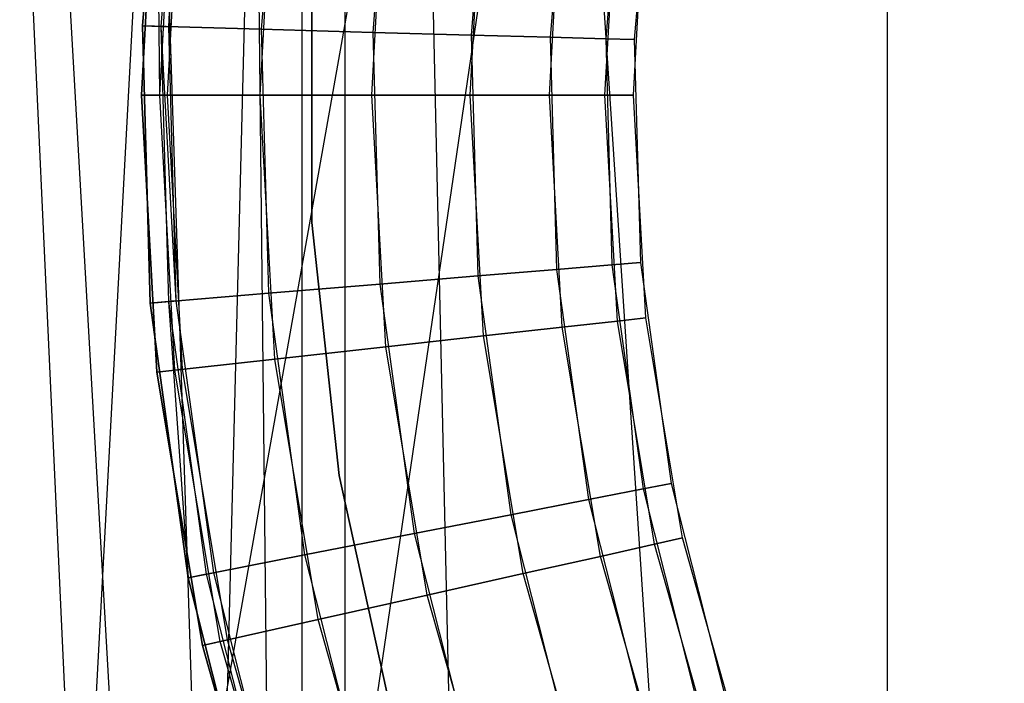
# Model space of a CAD drawing. Extents: x 0.1 to 12.1, y -6 to 6.
# Tile 38 of 181: x 5.503 to 5.713, y -0.125 to 0.016. Entities that reach past the tile are written whole.
import ezdxf

# ---------------------------------------------------------------- set-up
doc = ezdxf.new("R2010")
doc.units = 0
doc.header["$LTSCALE"] = 2.54
doc.layers.get('0').update_dxf_attribs({"linetype": 'CONTINUOUS'})

# ---------------------------------------------------------------- blocks, each defined once
blk = doc.blocks.new('DROPS_COLOR_C_STL')
at = {"color": 0}
for p, q in [((5.42384, -0.82477, 14.54202), (5.73521, 0.93168, 14.51699)), ((5.42384, -0.82477, 14.54202), (5.73521, 0.93168, 14.51699)), ((5.47082, -0.86832, 14.5372), (5.73521, 0.93168, 14.51699)), ((5.47082, -0.86832, 14.5372), (5.73521, 0.93168, 14.51699)), ((5.68816, -0.9, 26.53297), (5.68816, 0.9, 26.53297)), ((5.68816, -0.9, 26.53297), (5.68816, 0.9, 26.53297)), ((5.48415, -0.79198, 26.5493), (5.57271, 0.85989, 26.54135)), ((5.48415, -0.79198, 26.5493), (5.57271, 0.85989, 26.54135)), ((5.53, -0.82387, 26.54502), (5.57271, 0.85989, 26.54135)), ((5.53, -0.82387, 26.54502), (5.57271, 0.85989, 26.54135)), ((5.57271, 0.85989, 26.54135), (5.57268, -0.85987, 26.54135)), ((5.57271, 0.85989, 26.54135), (5.57268, -0.85987, 26.54135)), ((5.68816, -0.9, 26.53297), (5.57271, 0.85989, 26.54135)), ((5.68816, -0.9, 26.53297), (5.57271, 0.85989, 26.54135)), ((5.61212, -0.9, 26.53824), (5.57271, 0.85989, 26.54135)), ((5.61212, -0.9, 26.53824), (5.57271, 0.85989, 26.54135)), ((5.56357, -0.8516, 35.55722), (5.56357, 0.8516, 35.55722)), ((5.56357, -0.8516, 35.55722), (5.56357, 0.8516, 35.55722)), ((5.56357, -0.8516, 35.55722), (5.54596, 0.83654, 35.55949)), ((5.56357, -0.8516, 35.55722), (5.54596, 0.83654, 35.55949)), ((5.50954, 0.80885, 35.56442), (5.56357, -0.8516, 35.55722)), ((5.50954, 0.80885, 35.56442), (5.56357, -0.8516, 35.55722)), ((5.56357, -0.8516, 35.55722), (5.47093, 0.78391, 35.57003)), ((5.56357, -0.8516, 35.55722), (5.47093, 0.78391, 35.57003)), ((5.54597, -0.83655, 35.55948), (5.47093, 0.78391, 35.57003)), ((5.54597, -0.83655, 35.55948), (5.47093, 0.78391, 35.57003)), ((5.52961, 0.01476, 164.4), (5.53448, 0.07355, 164.4)), ((5.53448, 0.07355, 164.3), (5.52961, 0.01476, 164.3)), ((5.52961, 0.01476, 164.511), (5.53448, 0.07355, 164.511)), ((5.53448, 0.07355, 164.3), (5.52961, 0.01476, 164.3)), ((5.52961, 0.01476, 164.511), (5.53448, 0.07355, 164.511)), ((5.53448, 0.07355, 164.411), (5.52961, 0.01476, 164.411)), ((5.53448, 0.07355, 164.411), (5.52961, 0.01476, 164.411)), ((5.52961, 0.01476, 164.4), (5.53448, 0.07355, 164.4)), ((5.53833, 0.07302, 164.40939), (5.5335, 0.01465, 164.40939)), ((5.53833, 0.07302, 164.40939), (5.5335, 0.01465, 164.40939)), ((5.53833, 0.07302, 164.40161), (5.5335, 0.01465, 164.40161)), ((5.53833, 0.07302, 164.40161), (5.5335, 0.01465, 164.40161)), ((5.53833, 0.07302, 164.40161), (5.53511, 0.0146, 164.40551)), ((5.53993, 0.0728, 164.40551), (5.53511, 0.0146, 164.40551)), ((5.55949, 0.07008, 164.30306), (5.55485, 0.01406, 164.30306)), ((5.55949, 0.07008, 164.30306), (5.55485, 0.01406, 164.30306)), ((5.55949, 0.07008, 164.50793), (5.55485, 0.01406, 164.50793)), ((5.55949, 0.07008, 164.50793), (5.55485, 0.01406, 164.50793)), ((5.58305, 0.06682, 164.31208), (5.57862, 0.0134, 164.31208)), ((5.58305, 0.06682, 164.31208), (5.57862, 0.0134, 164.31208)), ((5.58305, 0.06682, 164.49891), (5.57862, 0.0134, 164.49891)), ((5.58305, 0.06682, 164.49891), (5.57862, 0.0134, 164.49891)), ((5.60378, 0.06394, 164.32654), (5.59954, 0.01283, 164.32654)), ((5.60378, 0.06394, 164.32654), (5.59954, 0.01283, 164.32654)), ((5.60378, 0.06394, 164.48447), (5.59954, 0.01283, 164.48447)), ((5.60378, 0.06394, 164.48447), (5.59954, 0.01283, 164.48447)), ((5.62048, 0.06163, 164.34557), (5.6164, 0.01236, 164.34557)), ((5.62048, 0.06163, 164.34557), (5.6164, 0.01236, 164.34557)), ((5.62048, 0.06163, 164.46543), (5.6164, 0.01236, 164.46543)), ((5.62048, 0.06163, 164.46543), (5.6164, 0.01236, 164.46543)), ((5.53266, 0.05891, 11), (5.52941, 0, 11)), ((5.52941, 0, 11.1), (5.53266, 0.05891, 11.1)), ((5.53266, 0.05891, 10.889), (5.52941, 0, 10.889)), ((5.52941, 0, 11.1), (5.53266, 0.05891, 11.1)), ((5.53266, 0.05891, 10.889), (5.52941, 0, 10.889)), ((5.52941, 0, 10.989), (5.53266, 0.05891, 10.989)), ((5.53266, 0.05891, 11), (5.52941, 0, 11)), ((5.5333, 0, 10.99061), (5.53266, 0.05891, 10.989)), ((5.63219, 0.06, 164.36809), (5.62822, 0.01204, 164.36809)), ((5.63219, 0.06, 164.36809), (5.62822, 0.01204, 164.36809)), ((5.63219, 0.06, 164.44291), (5.62822, 0.01204, 164.44291)), ((5.63219, 0.06, 164.44291), (5.62822, 0.01204, 164.44291)), ((5.63822, 0.05917, 164.39279), (5.6343, 0.01187, 164.39279)), ((5.63822, 0.05917, 164.41821), (5.6343, 0.01187, 164.41821)), ((5.63822, 0.05917, 164.39279), (5.6343, 0.01187, 164.39279)), ((5.63822, 0.05917, 164.41821), (5.6343, 0.01187, 164.41821)), ((5.5333, 0, 10.99061), (5.53652, 0.05848, 10.99061)), ((5.5333, 0, 10.99061), (5.53652, 0.05848, 10.99061)), ((5.5333, 0, 10.99839), (5.53652, 0.05848, 10.99839)), ((5.53491, 0, 10.9945), (5.53812, 0.0583, 10.9945)), ((5.55465, 0, 11.09694), (5.55775, 0.05613, 11.09694)), ((5.55465, 0, 11.09694), (5.55775, 0.05613, 11.09694)), ((5.55465, 0, 10.89207), (5.55775, 0.05613, 10.89207)), ((5.55465, 0, 10.89207), (5.55775, 0.05613, 10.89207)), ((5.57843, 0, 11.08792), (5.58139, 0.05352, 11.08792)), ((5.57843, 0, 11.08792), (5.58139, 0.05352, 11.08792)), ((5.57843, 0, 10.90108), (5.58139, 0.05352, 10.90108)), ((5.57843, 0, 10.90108), (5.58139, 0.05352, 10.90108)), ((5.59937, 0, 11.07347), (5.60219, 0.05121, 11.07347)), ((5.59937, 0, 11.07347), (5.60219, 0.05121, 11.07347)), ((5.59937, 0, 10.91553), (5.60219, 0.05121, 10.91553)), ((5.59937, 0, 10.91553), (5.60219, 0.05121, 10.91553)), ((5.61623, 0, 11.05443), (5.61895, 0.04936, 11.05443)), ((5.61623, 0, 11.05443), (5.61895, 0.04936, 11.05443)), ((5.61623, 0, 10.93457), (5.61895, 0.04936, 10.93457)), ((5.61623, 0, 10.93457), (5.61895, 0.04936, 10.93457)), ((5.62805, 0, 11.03191), (5.6307, 0.04806, 11.03191)), ((5.62805, 0, 11.03191), (5.6307, 0.04806, 11.03191)), ((5.62805, 0, 10.95709), (5.6307, 0.04806, 10.95709)), ((5.62805, 0, 10.95709), (5.6307, 0.04806, 10.95709)), ((5.63414, 0, 11.00722), (5.63675, 0.04739, 11.00722)), ((5.63414, 0, 11.00722), (5.63675, 0.04739, 11.00722)), ((5.63414, 0, 10.98178), (5.63675, 0.04739, 10.98178)), ((5.63414, 0, 10.98178), (5.63675, 0.04739, 10.98178)), ((5.56564, 0.02707, 35.52113), (5.56564, -0.02707, 35.52113)), ((5.56564, -0.02707, 32.52113), (5.56564, 0.02707, 32.52113)), ((5.56564, 0.02707, 35.52113), (5.56564, -0.02707, 35.52113)), ((5.56564, -0.02707, 32.52113), (5.56564, 0.02707, 32.52113)), ((5.56564, 0.02707, 15.10455), (5.56564, -0.02707, 15.10455)), ((5.56564, -0.02707, 12.10455), (5.56564, 0.02707, 12.10455)), ((5.56564, 0.02707, 15.10455), (5.56564, -0.02707, 15.10455)), ((5.56564, -0.02707, 12.10455), (5.56564, 0.02707, 12.10455)), ((5.53124, -0.04422, 164.4), (5.52961, 0.01476, 164.4)), ((5.52961, 0.01476, 164.3), (5.53124, -0.04422, 164.3)), ((5.53124, -0.04422, 164.511), (5.52961, 0.01476, 164.511)), ((5.55485, 0.01406, 164.30306), (5.52961, 0.01476, 164.3)), ((5.52961, 0.01476, 164.3), (5.53124, -0.04422, 164.3)), ((5.55485, 0.01406, 164.30306), (5.52961, 0.01476, 164.3)), ((5.52961, 0.01476, 164.511), (5.55485, 0.01406, 164.50793)), ((5.53124, -0.04422, 164.511), (5.52961, 0.01476, 164.511)), ((5.52961, 0.01476, 164.511), (5.55485, 0.01406, 164.50793)), ((5.52961, 0.01476, 164.411), (5.53124, -0.04422, 164.411)), ((5.5335, 0.01465, 164.40939), (5.52961, 0.01476, 164.411)), ((5.5335, 0.01465, 164.40939), (5.52961, 0.01476, 164.411)), ((5.52961, 0.01476, 164.411), (5.53124, -0.04422, 164.411)), ((5.52961, 0.01476, 164.4), (5.5335, 0.01465, 164.40161)), ((5.52961, 0.01476, 164.4), (5.5335, 0.01465, 164.40161)), ((5.53124, -0.04422, 164.4), (5.52961, 0.01476, 164.4)), ((5.5335, 0.01465, 164.40939), (5.53511, -0.0439, 164.40939)), ((5.53511, 0.0146, 164.40551), (5.5335, 0.01465, 164.40939)), ((5.53511, 0.0146, 164.40551), (5.5335, 0.01465, 164.40939)), ((5.5335, 0.01465, 164.40939), (5.53511, -0.0439, 164.40939)), ((5.5335, 0.01465, 164.40161), (5.53511, 0.0146, 164.40551)), ((5.5335, 0.01465, 164.40161), (5.53672, -0.04377, 164.40551)), ((5.5335, 0.01465, 164.40161), (5.53511, -0.0439, 164.40161)), ((5.5335, 0.01465, 164.40161), (5.53511, -0.0439, 164.40161)), ((5.53511, 0.0146, 164.40551), (5.53672, -0.04377, 164.40551)), ((5.55485, 0.01406, 164.30306), (5.5564, -0.04214, 164.30306)), ((5.57862, 0.0134, 164.31208), (5.55485, 0.01406, 164.30306)), ((5.55485, 0.01406, 164.30306), (5.5564, -0.04214, 164.30306)), ((5.57862, 0.0134, 164.31208), (5.55485, 0.01406, 164.30306)), ((5.55485, 0.01406, 164.50793), (5.57862, 0.0134, 164.49891)), ((5.55485, 0.01406, 164.50793), (5.5564, -0.04214, 164.50793)), ((5.55485, 0.01406, 164.50793), (5.57862, 0.0134, 164.49891)), ((5.55485, 0.01406, 164.50793), (5.5564, -0.04214, 164.50793)), ((5.57862, 0.0134, 164.31208), (5.5801, -0.04017, 164.31208)), ((5.59954, 0.01283, 164.32654), (5.57862, 0.0134, 164.31208)), ((5.57862, 0.0134, 164.31208), (5.5801, -0.04017, 164.31208)), ((5.59954, 0.01283, 164.32654), (5.57862, 0.0134, 164.31208)), ((5.57862, 0.0134, 164.49891), (5.59954, 0.01283, 164.48447)), ((5.57862, 0.0134, 164.49891), (5.5801, -0.04017, 164.49891)), ((5.57862, 0.0134, 164.49891), (5.59954, 0.01283, 164.48447)), ((5.57862, 0.0134, 164.49891), (5.5801, -0.04017, 164.49891)), ((5.59954, 0.01283, 164.32654), (5.60096, -0.03844, 164.32654)), ((5.6164, 0.01236, 164.34557), (5.59954, 0.01283, 164.32654)), ((5.59954, 0.01283, 164.32654), (5.60096, -0.03844, 164.32654)), ((5.6164, 0.01236, 164.34557), (5.59954, 0.01283, 164.32654)), ((5.59954, 0.01283, 164.48447), (5.6164, 0.01236, 164.46543)), ((5.59954, 0.01283, 164.48447), (5.60096, -0.03844, 164.48447)), ((5.59954, 0.01283, 164.48447), (5.6164, 0.01236, 164.46543)), ((5.59954, 0.01283, 164.48447), (5.60096, -0.03844, 164.48447)), ((5.6164, 0.01236, 164.34557), (5.61776, -0.03705, 164.34557)), ((5.62822, 0.01204, 164.36809), (5.6164, 0.01236, 164.34557)), ((5.6164, 0.01236, 164.34557), (5.61776, -0.03705, 164.34557)), ((5.62822, 0.01204, 164.36809), (5.6164, 0.01236, 164.34557)), ((5.6164, 0.01236, 164.46543), (5.62822, 0.01204, 164.44291)), ((5.6164, 0.01236, 164.46543), (5.61776, -0.03705, 164.46543)), ((5.6164, 0.01236, 164.46543), (5.62822, 0.01204, 164.44291)), ((5.6164, 0.01236, 164.46543), (5.61776, -0.03705, 164.46543)), ((5.62822, 0.01204, 164.36809), (5.62954, -0.03608, 164.36809)), ((5.6343, 0.01187, 164.39279), (5.62822, 0.01204, 164.36809)), ((5.62822, 0.01204, 164.36809), (5.62954, -0.03608, 164.36809)), ((5.6343, 0.01187, 164.39279), (5.62822, 0.01204, 164.36809)), ((5.62822, 0.01204, 164.44291), (5.6343, 0.01187, 164.41821)), ((5.62822, 0.01204, 164.44291), (5.62954, -0.03608, 164.44291)), ((5.62822, 0.01204, 164.44291), (5.6343, 0.01187, 164.41821)), ((5.62822, 0.01204, 164.44291), (5.62954, -0.03608, 164.44291)), ((5.6343, 0.01187, 164.39279), (5.63561, -0.03557, 164.39279)), ((5.6343, 0.01187, 164.41821), (5.6343, 0.01187, 164.39279)), ((5.6343, 0.01187, 164.41821), (5.63561, -0.03557, 164.41821)), ((5.6343, 0.01187, 164.39279), (5.63561, -0.03557, 164.39279)), ((5.6343, 0.01187, 164.41821), (5.6343, 0.01187, 164.39279)), ((5.6343, 0.01187, 164.41821), (5.63561, -0.03557, 164.41821)), ((5.52941, 0, 11), (5.53266, -0.05891, 11)), ((5.53266, -0.05891, 11.1), (5.52941, 0, 11.1)), ((5.52941, 0, 10.889), (5.53266, -0.05891, 10.889)), ((5.55465, 0, 11.09694), (5.52941, 0, 11.1)), ((5.55465, 0, 11.09694), (5.52941, 0, 11.1)), ((5.53266, -0.05891, 11.1), (5.52941, 0, 11.1)), ((5.52941, 0, 10.889), (5.55465, 0, 10.89207)), ((5.52941, 0, 10.889), (5.53266, -0.05891, 10.889)), ((5.52941, 0, 10.889), (5.55465, 0, 10.89207)), ((5.53266, -0.05891, 10.989), (5.52941, 0, 10.989)), ((5.5333, 0, 10.99061), (5.52941, 0, 10.989)), ((5.53266, -0.05891, 10.989), (5.52941, 0, 10.989)), ((5.52941, 0, 11), (5.53266, -0.05891, 11)), ((5.52941, 0, 11), (5.5333, 0, 10.99839)), ((5.52941, 0, 11), (5.5333, 0, 10.99839)), ((5.53652, -0.05848, 10.99061), (5.5333, 0, 10.99061)), ((5.53491, 0, 10.9945), (5.5333, 0, 10.99061)), ((5.53652, -0.05848, 10.99061), (5.5333, 0, 10.99061)), ((5.53491, 0, 10.9945), (5.5333, 0, 10.99061)), ((5.53652, -0.05848, 10.99839), (5.5333, 0, 10.99839)), ((5.5333, 0, 10.99839), (5.53491, 0, 10.9945)), ((5.53652, -0.05848, 10.99839), (5.5333, 0, 10.99839)), ((5.53812, -0.0583, 10.9945), (5.53491, 0, 10.9945)), ((5.53812, -0.0583, 10.9945), (5.53491, 0, 10.9945)), ((5.55775, -0.05613, 11.09694), (5.55465, 0, 11.09694)), ((5.57843, 0, 11.08792), (5.55465, 0, 11.09694)), ((5.57843, 0, 11.08792), (5.55465, 0, 11.09694)), ((5.55775, -0.05613, 11.09694), (5.55465, 0, 11.09694)), ((5.55465, 0, 10.89207), (5.57843, 0, 10.90108)), ((5.55775, -0.05613, 10.89207), (5.55465, 0, 10.89207)), ((5.55465, 0, 10.89207), (5.57843, 0, 10.90108)), ((5.55775, -0.05613, 10.89207), (5.55465, 0, 10.89207)), ((5.58139, -0.05352, 11.08792), (5.57843, 0, 11.08792)), ((5.59937, 0, 11.07347), (5.57843, 0, 11.08792)), ((5.59937, 0, 11.07347), (5.57843, 0, 11.08792)), ((5.58139, -0.05352, 11.08792), (5.57843, 0, 11.08792)), ((5.57843, 0, 10.90108), (5.59937, 0, 10.91553)), ((5.58139, -0.05352, 10.90108), (5.57843, 0, 10.90108)), ((5.57843, 0, 10.90108), (5.59937, 0, 10.91553)), ((5.58139, -0.05352, 10.90108), (5.57843, 0, 10.90108)), ((5.60219, -0.05121, 11.07347), (5.59937, 0, 11.07347)), ((5.61623, 0, 11.05443), (5.59937, 0, 11.07347)), ((5.61623, 0, 11.05443), (5.59937, 0, 11.07347)), ((5.60219, -0.05121, 11.07347), (5.59937, 0, 11.07347)), ((5.59937, 0, 10.91553), (5.61623, 0, 10.93457)), ((5.60219, -0.05121, 10.91553), (5.59937, 0, 10.91553)), ((5.59937, 0, 10.91553), (5.61623, 0, 10.93457)), ((5.60219, -0.05121, 10.91553), (5.59937, 0, 10.91553)), ((5.61895, -0.04936, 11.05443), (5.61623, 0, 11.05443)), ((5.62805, 0, 11.03191), (5.61623, 0, 11.05443)), ((5.62805, 0, 11.03191), (5.61623, 0, 11.05443)), ((5.61895, -0.04936, 11.05443), (5.61623, 0, 11.05443)), ((5.61623, 0, 10.93457), (5.62805, 0, 10.95709)), ((5.61895, -0.04936, 10.93457), (5.61623, 0, 10.93457)), ((5.61623, 0, 10.93457), (5.62805, 0, 10.95709)), ((5.61895, -0.04936, 10.93457), (5.61623, 0, 10.93457)), ((5.6307, -0.04806, 11.03191), (5.62805, 0, 11.03191)), ((5.63414, 0, 11.00722), (5.62805, 0, 11.03191)), ((5.63414, 0, 11.00722), (5.62805, 0, 11.03191)), ((5.6307, -0.04806, 11.03191), (5.62805, 0, 11.03191)), ((5.62805, 0, 10.95709), (5.63414, 0, 10.98178)), ((5.6307, -0.04806, 10.95709), (5.62805, 0, 10.95709)), ((5.62805, 0, 10.95709), (5.63414, 0, 10.98178)), ((5.6307, -0.04806, 10.95709), (5.62805, 0, 10.95709)), ((5.63675, -0.04739, 11.00722), (5.63414, 0, 11.00722)), ((5.63414, 0, 10.98178), (5.63414, 0, 11.00722)), ((5.63675, -0.04739, 10.98178), (5.63414, 0, 10.98178)), ((5.63414, 0, 10.98178), (5.63414, 0, 11.00722)), ((5.63675, -0.04739, 11.00722), (5.63414, 0, 11.00722)), ((5.63675, -0.04739, 10.98178), (5.63414, 0, 10.98178)), ((5.56564, -0.02707, 35.52113), (5.57149, -0.08089, 35.52113)), ((5.57149, -0.08089, 32.52113), (5.56564, -0.02707, 32.52113)), ((5.56564, -0.02707, 35.52113), (5.57149, -0.08089, 35.52113)), ((5.56564, -0.02707, 35.52113), (5.56564, -0.02707, 32.52113)), ((5.57149, -0.08089, 32.52113), (5.56564, -0.02707, 32.52113)), ((5.56564, -0.02707, 35.52113), (5.56564, -0.02707, 32.52113)), ((5.56564, -0.02707, 15.10455), (5.57149, -0.08089, 15.10455)), ((5.57149, -0.08089, 12.10455), (5.56564, -0.02707, 12.10455)), ((5.56564, -0.02707, 15.10455), (5.57149, -0.08089, 15.10455)), ((5.56564, -0.02707, 15.10455), (5.56564, -0.02707, 12.10455)), ((5.57149, -0.08089, 12.10455), (5.56564, -0.02707, 12.10455)), ((5.56564, -0.02707, 15.10455), (5.56564, -0.02707, 12.10455)), ((5.63561, -0.03557, 164.39279), (5.62954, -0.03608, 164.36809)), ((5.63561, -0.03557, 164.39279), (5.62954, -0.03608, 164.36809)), ((5.62954, -0.03608, 164.44291), (5.63561, -0.03557, 164.41821)), ((5.62954, -0.03608, 164.44291), (5.63561, -0.03557, 164.41821)), ((5.63561, -0.03557, 164.39279), (5.64213, -0.08258, 164.39279)), ((5.63561, -0.03557, 164.41821), (5.63561, -0.03557, 164.39279)), ((5.63561, -0.03557, 164.41821), (5.64213, -0.08258, 164.41821)), ((5.63561, -0.03557, 164.39279), (5.64213, -0.08258, 164.39279)), ((5.63561, -0.03557, 164.41821), (5.63561, -0.03557, 164.39279)), ((5.63561, -0.03557, 164.41821), (5.64213, -0.08258, 164.41821)), ((5.61776, -0.03705, 164.34557), (5.60096, -0.03844, 164.32654)), ((5.61776, -0.03705, 164.34557), (5.60096, -0.03844, 164.32654)), ((5.60096, -0.03844, 164.48447), (5.61776, -0.03705, 164.46543)), ((5.60096, -0.03844, 164.48447), (5.61776, -0.03705, 164.46543)), ((5.62954, -0.03608, 164.36809), (5.61776, -0.03705, 164.34557)), ((5.62954, -0.03608, 164.36809), (5.61776, -0.03705, 164.34557)), ((5.61776, -0.03705, 164.46543), (5.62954, -0.03608, 164.44291)), ((5.61776, -0.03705, 164.46543), (5.62954, -0.03608, 164.44291)), ((5.61776, -0.03705, 164.34557), (5.62455, -0.08602, 164.34557)), ((5.61776, -0.03705, 164.34557), (5.62455, -0.08602, 164.34557)), ((5.61776, -0.03705, 164.46543), (5.62455, -0.08602, 164.46543)), ((5.61776, -0.03705, 164.46543), (5.62455, -0.08602, 164.46543)), ((5.62954, -0.03608, 164.36809), (5.63615, -0.08375, 164.36809)), ((5.62954, -0.03608, 164.36809), (5.63615, -0.08375, 164.36809)), ((5.62954, -0.03608, 164.44291), (5.63615, -0.08375, 164.44291)), ((5.62954, -0.03608, 164.44291), (5.63615, -0.08375, 164.44291)), ((5.60096, -0.03844, 164.32654), (5.5801, -0.04017, 164.31208)), ((5.60096, -0.03844, 164.32654), (5.5801, -0.04017, 164.31208)), ((5.5801, -0.04017, 164.49891), (5.60096, -0.03844, 164.48447)), ((5.5801, -0.04017, 164.49891), (5.60096, -0.03844, 164.48447)), ((5.60096, -0.03844, 164.32654), (5.608, -0.08925, 164.32654)), ((5.60096, -0.03844, 164.32654), (5.608, -0.08925, 164.32654)), ((5.60096, -0.03844, 164.48447), (5.608, -0.08925, 164.48447)), ((5.60096, -0.03844, 164.48447), (5.608, -0.08925, 164.48447)), ((5.5801, -0.04017, 164.31208), (5.5564, -0.04214, 164.30306)), ((5.5801, -0.04017, 164.31208), (5.5564, -0.04214, 164.30306)), ((5.5564, -0.04214, 164.50793), (5.5801, -0.04017, 164.49891)), ((5.5564, -0.04214, 164.50793), (5.5801, -0.04017, 164.49891)), ((5.5801, -0.04017, 164.31208), (5.58746, -0.09326, 164.31208)), ((5.5801, -0.04017, 164.31208), (5.58746, -0.09326, 164.31208)), ((5.5801, -0.04017, 164.49891), (5.58746, -0.09326, 164.49891)), ((5.5801, -0.04017, 164.49891), (5.58746, -0.09326, 164.49891)), ((5.5564, -0.04214, 164.30306), (5.53124, -0.04422, 164.3)), ((5.5564, -0.04214, 164.30306), (5.53124, -0.04422, 164.3)), ((5.53124, -0.04422, 164.511), (5.5564, -0.04214, 164.50793)), ((5.53124, -0.04422, 164.511), (5.5564, -0.04214, 164.50793)), ((5.53511, -0.0439, 164.40939), (5.53124, -0.04422, 164.411)), ((5.53124, -0.04422, 164.4), (5.53511, -0.0439, 164.40161)), ((5.53124, -0.04422, 164.4), (5.53511, -0.0439, 164.40161)), ((5.53672, -0.04377, 164.40551), (5.53511, -0.0439, 164.40939)), ((5.53672, -0.04377, 164.40551), (5.53511, -0.0439, 164.40939)), ((5.53511, -0.0439, 164.40161), (5.53672, -0.04377, 164.40551)), ((5.53511, -0.0439, 164.40161), (5.53672, -0.04377, 164.40551)), ((5.53511, -0.0439, 164.40939), (5.53934, -0.10266, 164.411)), ((5.53511, -0.0439, 164.40939), (5.54316, -0.10192, 164.40939)), ((5.53511, -0.0439, 164.40939), (5.54316, -0.10192, 164.40939)), ((5.53511, -0.0439, 164.40161), (5.54316, -0.10192, 164.40161)), ((5.53511, -0.0439, 164.40161), (5.54316, -0.10192, 164.40161)), ((5.53672, -0.04377, 164.40551), (5.54474, -0.10161, 164.40551)), ((5.53672, -0.04377, 164.40551), (5.54474, -0.10161, 164.40551)), ((5.5564, -0.04214, 164.30306), (5.56412, -0.09782, 164.30306)), ((5.5564, -0.04214, 164.30306), (5.56412, -0.09782, 164.30306)), ((5.5564, -0.04214, 164.50793), (5.56412, -0.09782, 164.50793)), ((5.5564, -0.04214, 164.50793), (5.56412, -0.09782, 164.50793)), ((5.53934, -0.10266, 164.4), (5.53124, -0.04422, 164.4)), ((5.53124, -0.04422, 164.3), (5.53934, -0.10266, 164.3)), ((5.53934, -0.10266, 164.511), (5.53124, -0.04422, 164.511)), ((5.53124, -0.04422, 164.3), (5.53934, -0.10266, 164.3)), ((5.53934, -0.10266, 164.511), (5.53124, -0.04422, 164.511)), ((5.53124, -0.04422, 164.411), (5.53934, -0.10266, 164.411)), ((5.53934, -0.10266, 164.4), (5.53124, -0.04422, 164.4)), ((5.6307, -0.04806, 11.03191), (5.61895, -0.04936, 11.05443)), ((5.6307, -0.04806, 11.03191), (5.61895, -0.04936, 11.05443)), ((5.61895, -0.04936, 10.93457), (5.6307, -0.04806, 10.95709)), ((5.61895, -0.04936, 10.93457), (5.6307, -0.04806, 10.95709)), ((5.63675, -0.04739, 11.00722), (5.6307, -0.04806, 11.03191)), ((5.63675, -0.04739, 11.00722), (5.6307, -0.04806, 11.03191)), ((5.6307, -0.04806, 10.95709), (5.63675, -0.04739, 10.98178)), ((5.6307, -0.04806, 10.95709), (5.63675, -0.04739, 10.98178)), ((5.63862, -0.09553, 11.03191), (5.6307, -0.04806, 11.03191)), ((5.63862, -0.09553, 11.03191), (5.6307, -0.04806, 11.03191)), ((5.63862, -0.09553, 10.95709), (5.6307, -0.04806, 10.95709)), ((5.63862, -0.09553, 10.95709), (5.6307, -0.04806, 10.95709)), ((5.64456, -0.0942, 11.00722), (5.63675, -0.04739, 11.00722)), ((5.64456, -0.0942, 10.98178), (5.63675, -0.04739, 10.98178)), ((5.63675, -0.04739, 10.98178), (5.63675, -0.04739, 11.00722)), ((5.64456, -0.0942, 11.00722), (5.63675, -0.04739, 11.00722)), ((5.63675, -0.04739, 10.98178), (5.63675, -0.04739, 11.00722)), ((5.64456, -0.0942, 10.98178), (5.63675, -0.04739, 10.98178)), ((5.61895, -0.04936, 11.05443), (5.60219, -0.05121, 11.07347)), ((5.61895, -0.04936, 11.05443), (5.60219, -0.05121, 11.07347)), ((5.60219, -0.05121, 10.91553), (5.61895, -0.04936, 10.93457)), ((5.60219, -0.05121, 10.91553), (5.61895, -0.04936, 10.93457)), ((5.62709, -0.09812, 11.05443), (5.61895, -0.04936, 11.05443)), ((5.62709, -0.09812, 11.05443), (5.61895, -0.04936, 11.05443)), ((5.62709, -0.09812, 10.93457), (5.61895, -0.04936, 10.93457)), ((5.62709, -0.09812, 10.93457), (5.61895, -0.04936, 10.93457)), ((5.60219, -0.05121, 11.07347), (5.58139, -0.05352, 11.08792)), ((5.60219, -0.05121, 11.07347), (5.58139, -0.05352, 11.08792)), ((5.58139, -0.05352, 10.90108), (5.60219, -0.05121, 10.91553)), ((5.58139, -0.05352, 10.90108), (5.60219, -0.05121, 10.91553)), ((5.61063, -0.1018, 11.07347), (5.60219, -0.05121, 11.07347)), ((5.61063, -0.1018, 11.07347), (5.60219, -0.05121, 11.07347)), ((5.61063, -0.1018, 10.91553), (5.60219, -0.05121, 10.91553)), ((5.61063, -0.1018, 10.91553), (5.60219, -0.05121, 10.91553)), ((5.58139, -0.05352, 11.08792), (5.55775, -0.05613, 11.09694)), ((5.58139, -0.05352, 11.08792), (5.55775, -0.05613, 11.09694)), ((5.55775, -0.05613, 10.89207), (5.58139, -0.05352, 10.90108)), ((5.55775, -0.05613, 10.89207), (5.58139, -0.05352, 10.90108)), ((5.59021, -0.10638, 11.08792), (5.58139, -0.05352, 11.08792)), ((5.59021, -0.10638, 11.08792), (5.58139, -0.05352, 11.08792)), ((5.59021, -0.10638, 10.90108), (5.58139, -0.05352, 10.90108)), ((5.59021, -0.10638, 10.90108), (5.58139, -0.05352, 10.90108)), ((5.55775, -0.05613, 11.09694), (5.53266, -0.05891, 11.1)), ((5.55775, -0.05613, 11.09694), (5.53266, -0.05891, 11.1)), ((5.53266, -0.05891, 10.889), (5.55775, -0.05613, 10.89207)), ((5.53266, -0.05891, 10.889), (5.55775, -0.05613, 10.89207)), ((5.567, -0.11158, 11.09694), (5.55775, -0.05613, 11.09694)), ((5.567, -0.11158, 11.09694), (5.55775, -0.05613, 11.09694)), ((5.567, -0.11158, 10.89207), (5.55775, -0.05613, 10.89207)), ((5.567, -0.11158, 10.89207), (5.55775, -0.05613, 10.89207)), ((5.53652, -0.05848, 10.99061), (5.53266, -0.05891, 10.989)), ((5.53652, -0.05848, 10.99061), (5.53266, -0.05891, 10.989)), ((5.53266, -0.05891, 11), (5.53652, -0.05848, 10.99839)), ((5.53266, -0.05891, 11), (5.53652, -0.05848, 10.99839)), ((5.53812, -0.0583, 10.9945), (5.53652, -0.05848, 10.99061)), ((5.53812, -0.0583, 10.9945), (5.53652, -0.05848, 10.99061)), ((5.53652, -0.05848, 10.99839), (5.53812, -0.0583, 10.9945)), ((5.53652, -0.05848, 10.99839), (5.53812, -0.0583, 10.9945)), ((5.54616, -0.11625, 10.99061), (5.53652, -0.05848, 10.99061)), ((5.54616, -0.11625, 10.99061), (5.53652, -0.05848, 10.99061)), ((5.54616, -0.11625, 10.99839), (5.53652, -0.05848, 10.99839)), ((5.54616, -0.11625, 10.99839), (5.53652, -0.05848, 10.99839)), ((5.54773, -0.1159, 10.9945), (5.53812, -0.0583, 10.9945)), ((5.54773, -0.1159, 10.9945), (5.53812, -0.0583, 10.9945)), ((5.53266, -0.05891, 11), (5.54237, -0.1171, 11)), ((5.54237, -0.1171, 11.1), (5.53266, -0.05891, 11.1)), ((5.53266, -0.05891, 10.889), (5.54237, -0.1171, 10.889)), ((5.54237, -0.1171, 11.1), (5.53266, -0.05891, 11.1)), ((5.53266, -0.05891, 10.889), (5.54237, -0.1171, 10.889)), ((5.54237, -0.1171, 10.989), (5.53266, -0.05891, 10.989)), ((5.54237, -0.1171, 10.989), (5.53266, -0.05891, 10.989)), ((5.53266, -0.05891, 11), (5.54237, -0.1171, 11)), ((5.57149, -0.08089, 35.52113), (5.58313, -0.13376, 35.52113)), ((5.58313, -0.13376, 32.52113), (5.57149, -0.08089, 32.52113)), ((5.57149, -0.08089, 35.52113), (5.58313, -0.13376, 35.52113)), ((5.57149, -0.08089, 35.52113), (5.57149, -0.08089, 32.52113)), ((5.58313, -0.13376, 32.52113), (5.57149, -0.08089, 32.52113)), ((5.57149, -0.08089, 35.52113), (5.57149, -0.08089, 32.52113)), ((5.57149, -0.08089, 15.10455), (5.58313, -0.13376, 15.10455)), ((5.58313, -0.13376, 12.10455), (5.57149, -0.08089, 12.10455)), ((5.57149, -0.08089, 15.10455), (5.58313, -0.13376, 15.10455)), ((5.57149, -0.08089, 15.10455), (5.57149, -0.08089, 12.10455)), ((5.58313, -0.13376, 12.10455), (5.57149, -0.08089, 12.10455)), ((5.57149, -0.08089, 15.10455), (5.57149, -0.08089, 12.10455)), ((5.63615, -0.08375, 164.36809), (5.62455, -0.08602, 164.34557)), ((5.63615, -0.08375, 164.36809), (5.62455, -0.08602, 164.34557)), ((5.62455, -0.08602, 164.46543), (5.63615, -0.08375, 164.44291)), ((5.62455, -0.08602, 164.46543), (5.63615, -0.08375, 164.44291)), ((5.64213, -0.08258, 164.39279), (5.63615, -0.08375, 164.36809)), ((5.64213, -0.08258, 164.39279), (5.63615, -0.08375, 164.36809)), ((5.63615, -0.08375, 164.44291), (5.64213, -0.08258, 164.41821)), ((5.63615, -0.08375, 164.44291), (5.64213, -0.08258, 164.41821)), ((5.63615, -0.08375, 164.36809), (5.64797, -0.13041, 164.36809)), ((5.63615, -0.08375, 164.36809), (5.64797, -0.13041, 164.36809)), ((5.63615, -0.08375, 164.44291), (5.64797, -0.13041, 164.44291)), ((5.63615, -0.08375, 164.44291), (5.64797, -0.13041, 164.44291)), ((5.64213, -0.08258, 164.39279), (5.65378, -0.12859, 164.39279)), ((5.64213, -0.08258, 164.41821), (5.64213, -0.08258, 164.39279)), ((5.64213, -0.08258, 164.41821), (5.65378, -0.12859, 164.41821)), ((5.64213, -0.08258, 164.39279), (5.65378, -0.12859, 164.39279)), ((5.64213, -0.08258, 164.41821), (5.64213, -0.08258, 164.39279)), ((5.64213, -0.08258, 164.41821), (5.65378, -0.12859, 164.41821)), ((5.62455, -0.08602, 164.34557), (5.608, -0.08925, 164.32654)), ((5.62455, -0.08602, 164.34557), (5.608, -0.08925, 164.32654)), ((5.608, -0.08925, 164.48447), (5.62455, -0.08602, 164.46543)), ((5.608, -0.08925, 164.48447), (5.62455, -0.08602, 164.46543)), ((5.62455, -0.08602, 164.34557), (5.63669, -0.13394, 164.34557)), ((5.62455, -0.08602, 164.34557), (5.63669, -0.13394, 164.34557)), ((5.62455, -0.08602, 164.46543), (5.63669, -0.13394, 164.46543)), ((5.62455, -0.08602, 164.46543), (5.63669, -0.13394, 164.46543)), ((5.608, -0.08925, 164.32654), (5.58746, -0.09326, 164.31208)), ((5.608, -0.08925, 164.32654), (5.58746, -0.09326, 164.31208)), ((5.58746, -0.09326, 164.49891), (5.608, -0.08925, 164.48447)), ((5.58746, -0.09326, 164.49891), (5.608, -0.08925, 164.48447)), ((5.608, -0.08925, 164.32654), (5.62059, -0.13897, 164.32654)), ((5.608, -0.08925, 164.32654), (5.62059, -0.13897, 164.32654)), ((5.608, -0.08925, 164.48447), (5.62059, -0.13897, 164.48447)), ((5.608, -0.08925, 164.48447), (5.62059, -0.13897, 164.48447)), ((5.58746, -0.09326, 164.31208), (5.56412, -0.09782, 164.30306)), ((5.58746, -0.09326, 164.31208), (5.56412, -0.09782, 164.30306)), ((5.56412, -0.09782, 164.50793), (5.58746, -0.09326, 164.49891)), ((5.56412, -0.09782, 164.50793), (5.58746, -0.09326, 164.49891)), ((5.58746, -0.09326, 164.31208), (5.60061, -0.14522, 164.31208)), ((5.58746, -0.09326, 164.31208), (5.60061, -0.14522, 164.31208)), ((5.58746, -0.09326, 164.49891), (5.60061, -0.14522, 164.49891)), ((5.58746, -0.09326, 164.49891), (5.60061, -0.14522, 164.49891)), ((5.64456, -0.0942, 11.00722), (5.63862, -0.09553, 11.03191)), ((5.64456, -0.0942, 11.00722), (5.63862, -0.09553, 11.03191)), ((5.63862, -0.09553, 10.95709), (5.64456, -0.0942, 10.98178)), ((5.63862, -0.09553, 10.95709), (5.64456, -0.0942, 10.98178)), ((5.65748, -0.13987, 11.00722), (5.64456, -0.0942, 11.00722)), ((5.65748, -0.13987, 10.98178), (5.64456, -0.0942, 10.98178)), ((5.64456, -0.0942, 10.98178), (5.64456, -0.0942, 11.00722)), ((5.65748, -0.13987, 11.00722), (5.64456, -0.0942, 11.00722)), ((5.64456, -0.0942, 10.98178), (5.64456, -0.0942, 11.00722)), ((5.65748, -0.13987, 10.98178), (5.64456, -0.0942, 10.98178)), ((5.63862, -0.09553, 11.03191), (5.62709, -0.09812, 11.05443)), ((5.63862, -0.09553, 11.03191), (5.62709, -0.09812, 11.05443)), ((5.62709, -0.09812, 10.93457), (5.63862, -0.09553, 10.95709)), ((5.62709, -0.09812, 10.93457), (5.63862, -0.09553, 10.95709)), ((5.65172, -0.14185, 11.03191), (5.63862, -0.09553, 11.03191)), ((5.65172, -0.14185, 11.03191), (5.63862, -0.09553, 11.03191)), ((5.65172, -0.14185, 10.95709), (5.63862, -0.09553, 10.95709)), ((5.65172, -0.14185, 10.95709), (5.63862, -0.09553, 10.95709)), ((5.56412, -0.09782, 164.30306), (5.53934, -0.10266, 164.3)), ((5.56412, -0.09782, 164.30306), (5.53934, -0.10266, 164.3)), ((5.53934, -0.10266, 164.511), (5.56412, -0.09782, 164.50793)), ((5.53934, -0.10266, 164.511), (5.56412, -0.09782, 164.50793)), ((5.56412, -0.09782, 164.30306), (5.57792, -0.15232, 164.30306)), ((5.56412, -0.09782, 164.30306), (5.57792, -0.15232, 164.30306)), ((5.56412, -0.09782, 164.50793), (5.57792, -0.15232, 164.50793)), ((5.56412, -0.09782, 164.50793), (5.57792, -0.15232, 164.50793)), ((5.62709, -0.09812, 11.05443), (5.61063, -0.1018, 11.07347)), ((5.62709, -0.09812, 11.05443), (5.61063, -0.1018, 11.07347)), ((5.61063, -0.1018, 10.91553), (5.62709, -0.09812, 10.93457)), ((5.61063, -0.1018, 10.91553), (5.62709, -0.09812, 10.93457)), ((5.64054, -0.14568, 11.05443), (5.62709, -0.09812, 11.05443)), ((5.64054, -0.14568, 11.05443), (5.62709, -0.09812, 11.05443)), ((5.64054, -0.14568, 10.93457), (5.62709, -0.09812, 10.93457)), ((5.64054, -0.14568, 10.93457), (5.62709, -0.09812, 10.93457)), ((5.54316, -0.10192, 164.40939), (5.53934, -0.10266, 164.411)), ((5.54316, -0.10192, 164.40939), (5.53934, -0.10266, 164.411)), ((5.53934, -0.10266, 164.4), (5.54316, -0.10192, 164.40161)), ((5.53934, -0.10266, 164.4), (5.54316, -0.10192, 164.40161)), ((5.55382, -0.15985, 164.4), (5.53934, -0.10266, 164.4)), ((5.53934, -0.10266, 164.3), (5.55382, -0.15985, 164.3)), ((5.55382, -0.15985, 164.511), (5.53934, -0.10266, 164.511)), ((5.53934, -0.10266, 164.3), (5.55382, -0.15985, 164.3)), ((5.55382, -0.15985, 164.511), (5.53934, -0.10266, 164.511)), ((5.53934, -0.10266, 164.411), (5.55382, -0.15985, 164.411)), ((5.53934, -0.10266, 164.411), (5.55382, -0.15985, 164.411)), ((5.55382, -0.15985, 164.4), (5.53934, -0.10266, 164.4)), ((5.54474, -0.10161, 164.40551), (5.54316, -0.10192, 164.40939)), ((5.54474, -0.10161, 164.40551), (5.54316, -0.10192, 164.40939)), ((5.54316, -0.10192, 164.40161), (5.54474, -0.10161, 164.40551)), ((5.54316, -0.10192, 164.40161), (5.54474, -0.10161, 164.40551)), ((5.54316, -0.10192, 164.40939), (5.55753, -0.15869, 164.40939)), ((5.54316, -0.10192, 164.40939), (5.55753, -0.15869, 164.40939)), ((5.54316, -0.10192, 164.40161), (5.55753, -0.15869, 164.40161)), ((5.54316, -0.10192, 164.40161), (5.55753, -0.15869, 164.40161)), ((5.54474, -0.10161, 164.40551), (5.55907, -0.15821, 164.40551)), ((5.54474, -0.10161, 164.40551), (5.55907, -0.15821, 164.40551)), ((5.61063, -0.1018, 11.07347), (5.59021, -0.10638, 11.08792)), ((5.61063, -0.1018, 11.07347), (5.59021, -0.10638, 11.08792)), ((5.59021, -0.10638, 10.90108), (5.61063, -0.1018, 10.91553)), ((5.59021, -0.10638, 10.90108), (5.61063, -0.1018, 10.91553)), ((5.62459, -0.15116, 11.07347), (5.61063, -0.1018, 11.07347)), ((5.62459, -0.15116, 11.07347), (5.61063, -0.1018, 11.07347)), ((5.62459, -0.15116, 10.91553), (5.61063, -0.1018, 10.91553)), ((5.62459, -0.15116, 10.91553), (5.61063, -0.1018, 10.91553)), ((5.59021, -0.10638, 11.08792), (5.567, -0.11158, 11.09694)), ((5.59021, -0.10638, 11.08792), (5.567, -0.11158, 11.09694)), ((5.567, -0.11158, 10.89207), (5.59021, -0.10638, 10.90108)), ((5.567, -0.11158, 10.89207), (5.59021, -0.10638, 10.90108)), ((5.60479, -0.15796, 11.08792), (5.59021, -0.10638, 11.08792)), ((5.60479, -0.15796, 11.08792), (5.59021, -0.10638, 11.08792)), ((5.60479, -0.15796, 10.90108), (5.59021, -0.10638, 10.90108)), ((5.60479, -0.15796, 10.90108), (5.59021, -0.10638, 10.90108)), ((5.567, -0.11158, 11.09694), (5.54237, -0.1171, 11.1)), ((5.567, -0.11158, 11.09694), (5.54237, -0.1171, 11.1)), ((5.54237, -0.1171, 10.889), (5.567, -0.11158, 10.89207)), ((5.54237, -0.1171, 10.889), (5.567, -0.11158, 10.89207)), ((5.5823, -0.16568, 11.09694), (5.567, -0.11158, 11.09694)), ((5.5823, -0.16568, 11.09694), (5.567, -0.11158, 11.09694)), ((5.5823, -0.16568, 10.89207), (5.567, -0.11158, 10.89207)), ((5.5823, -0.16568, 10.89207), (5.567, -0.11158, 10.89207)), ((5.54616, -0.11625, 10.99061), (5.54237, -0.1171, 10.989)), ((5.54616, -0.11625, 10.99061), (5.54237, -0.1171, 10.989)), ((5.54237, -0.1171, 11), (5.54616, -0.11625, 10.99839)), ((5.54237, -0.1171, 11), (5.54616, -0.11625, 10.99839)), ((5.54237, -0.1171, 11), (5.55842, -0.17388, 11)), ((5.55842, -0.17388, 11.1), (5.54237, -0.1171, 11.1)), ((5.54237, -0.1171, 10.889), (5.55842, -0.17388, 10.889)), ((5.55842, -0.17388, 11.1), (5.54237, -0.1171, 11.1)), ((5.54237, -0.1171, 10.889), (5.55842, -0.17388, 10.889)), ((5.55842, -0.17388, 10.989), (5.54237, -0.1171, 10.989)), ((5.55842, -0.17388, 10.989), (5.54237, -0.1171, 10.989)), ((5.54237, -0.1171, 11), (5.55842, -0.17388, 11)), ((5.54773, -0.1159, 10.9945), (5.54616, -0.11625, 10.99061)), ((5.54773, -0.1159, 10.9945), (5.54616, -0.11625, 10.99061)), ((5.54616, -0.11625, 10.99839), (5.54773, -0.1159, 10.9945)), ((5.54616, -0.11625, 10.99839), (5.54773, -0.1159, 10.9945)), ((5.5621, -0.17261, 10.99061), (5.54616, -0.11625, 10.99061)), ((5.5621, -0.17261, 10.99061), (5.54616, -0.11625, 10.99061)), ((5.5621, -0.17261, 10.99839), (5.54616, -0.11625, 10.99839)), ((5.5621, -0.17261, 10.99839), (5.54616, -0.11625, 10.99839)), ((5.56362, -0.17209, 10.9945), (5.54773, -0.1159, 10.9945)), ((5.56362, -0.17209, 10.9945), (5.54773, -0.1159, 10.9945))]:
    blk.add_line(p, q, dxfattribs=at)

msp = doc.modelspace()

# ---------------------------------------------------------------- block references
at = {"color": 0}
msp.add_blockref('DROPS_COLOR_C_STL', (0, 0), dxfattribs=at)

doc.saveas('drawing.dxf')
